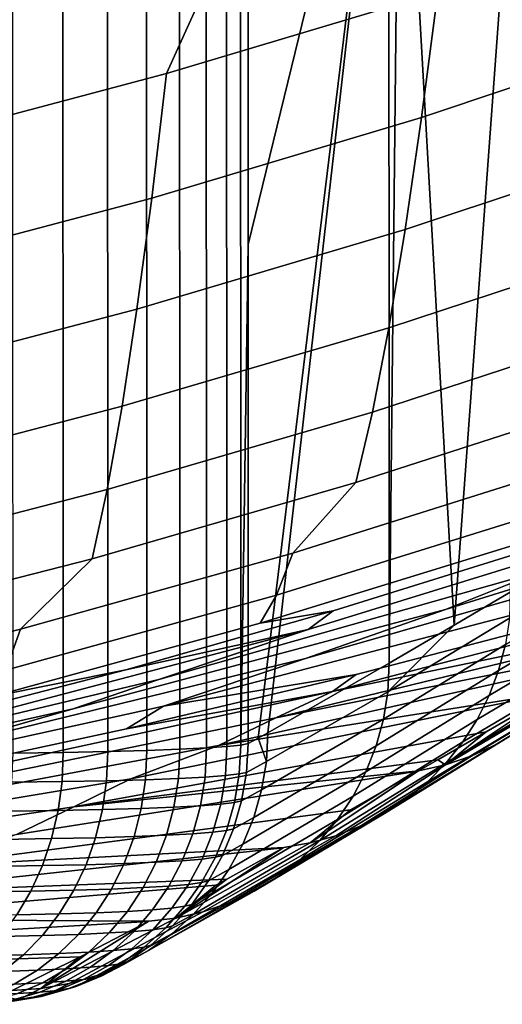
# Model space of a CAD drawing. Header units: metres. Extents: x -109 to 109, y -100 to 58.
# Tile 197 of 256: x 6.51 to 7.91, y -100.17 to -97.3. Entities that reach past the tile are written whole.
import ezdxf

# ---------------------------------------------------------------- set-up
doc = ezdxf.new("R2010")
doc.units = ezdxf.units.M
doc.layers.add('solid_21_062_100_XXX', color=7, linetype='CONTINUOUS')

msp = doc.modelspace()

# ---------------------------------------------------------------- linework, layer by layer
at = {"layer": 'solid_21_062_100_XXX'}
for points in [[(7.774386, -99.066566, -81.531967), (7.615695, -96.264183, -84.753937), (7.993765, -96.056282, -77.081429)], [(7.936981, -98.970055, -78.232307), (7.774386, -99.066566, -81.531967), (7.993765, -96.056282, -77.081429)], [(7.173943, -97.958908, -93.718018), (7.173943, -96.507042, -93.718781), (7.583482, -96.281937, -85.407661)], [(7.20303, -99.395378, -93.126968), (7.173943, -99.410782, -93.717262), (7.173943, -97.958908, -93.718018), (7.583482, -96.281937, -85.407661)], [(7.232004, -99.379745, -92.538971), (7.20303, -99.395378, -93.126968), (7.583482, -96.281937, -85.407661)], [(7.584762, -99.177597, -85.38018), (7.232004, -99.379745, -92.538971), (7.583482, -96.281937, -85.407661)], [(7.584762, -99.177597, -85.38018), (7.583482, -96.281937, -85.407661), (7.615695, -96.264183, -84.753937)], [(7.774386, -99.066566, -81.531967), (7.584762, -99.177597, -85.38018), (7.615695, -96.264183, -84.753937)], [(7.052236, -96.518791, -94.429222), (7.111803, -96.515244, -94.195885), (7.112285, -99.41983, -94.192101), (7.052919, -99.424019, -94.425423)], [(7.111803, -96.515244, -94.195885), (7.152466, -96.51133, -93.958473), (7.152757, -99.415367, -93.954727), (7.112285, -99.41983, -94.192101)], [(7.152466, -96.51133, -93.958473), (7.173943, -96.507042, -93.718781), (7.173943, -97.958908, -93.718018), (7.152757, -99.415367, -93.954727)], [(6.488656, -96.531464, -95.483948), (6.634544, -96.529572, -95.292542), (6.635938, -99.436752, -95.28904), (6.490188, -99.438683, -95.480576)], [(6.634544, -96.529572, -95.292542), (6.764633, -96.527374, -95.090042), (6.765876, -99.434288, -95.086411), (6.635938, -99.436752, -95.28904)], [(6.764633, -96.527374, -95.090042), (6.878083, -96.524849, -94.877747), (6.879159, -99.431313, -94.874008), (6.765876, -99.434288, -95.086411)], [(6.878083, -96.524849, -94.877747), (6.974159, -96.521996, -94.656998), (6.975045, -99.427872, -94.653198), (6.879159, -99.431313, -94.874008)], [(6.974159, -96.521996, -94.656998), (7.052236, -96.518791, -94.429222), (7.052919, -99.424019, -94.425423), (6.975045, -99.427872, -94.653198)], [(7.905208, -96.776787, 4.612322), (7.139456, -97.01297, 4.686664), (6.937111, -97.461014, 3.420157), (7.726685, -97.223755, 3.353362)], [(8.507483, -96.961182, 3.279443), (7.726685, -97.223755, 3.353362), (7.679381, -97.589111, 2.068491), (8.45624, -97.329384, 2.003856)], [(7.139456, -97.01297, 4.686664), (6.365926, -97.225075, 4.753428), (6.139657, -97.672676, 3.47975), (6.937111, -97.461014, 3.420157)], [(7.726685, -97.223755, 3.353362), (6.937111, -97.461014, 3.420157), (6.894025, -97.823776, 2.126891), (7.679381, -97.589111, 2.068491)], [(8.45624, -97.329384, 2.003856), (7.679381, -97.589111, 2.068491), (7.631836, -97.914909, 0.772287), (8.404702, -97.658272, 0.716675)], [(6.937111, -97.461014, 3.420157), (6.139657, -97.672676, 3.47975), (6.10104, -98.033104, 2.178988), (6.894025, -97.823776, 2.126891)], [(7.679381, -97.589111, 2.068491), (6.894025, -97.823776, 2.126891), (6.850744, -98.146759, 0.822528), (7.631836, -97.914909, 0.772287)], [(8.404702, -97.658272, 0.716675), (7.631836, -97.914909, 0.772287), (7.584076, -98.20079, -0.534024), (8.3529, -97.947464, -0.580875)], [(6.894025, -97.823776, 2.126891), (6.10104, -98.033104, 2.178988), (6.062268, -98.353554, 0.867342), (6.850744, -98.146759, 0.822528)], [(7.631836, -97.914909, 0.772287), (6.850744, -98.146759, 0.822528), (6.807292, -98.429619, -0.491701), (7.584076, -98.20079, -0.534024)], [(8.3529, -97.947464, -0.580875), (7.584076, -98.20079, -0.534024), (7.53621, -98.446411, -1.849204), (8.300948, -98.196602, -1.887563)], [(7.152757, -99.415367, -93.954727), (7.173943, -97.958908, -93.718018), (7.173943, -99.410782, -93.717262)], [(6.850744, -98.146759, 0.822528), (6.062268, -98.353554, 0.867342), (6.023361, -98.633698, -0.453956), (6.807292, -98.429619, -0.491701)], [(7.584076, -98.20079, -0.534024), (6.807292, -98.429619, -0.491701), (6.763765, -98.672028, -1.814557), (7.53621, -98.446411, -1.849204)], [(8.300948, -98.196602, -1.887563), (7.53621, -98.446411, -1.849204), (7.488255, -98.651489, -3.172001), (8.248872, -98.405388, -3.202137)], [(8.248872, -98.405388, -3.202137), (7.488255, -98.651489, -3.172001), (7.304352, -98.856575, -4.497416), (8.089076, -98.609627, -4.520036)], [(6.807292, -98.429619, -0.491701), (6.023361, -98.633698, -0.453956), (5.984406, -98.873222, -1.78366), (6.763765, -98.672028, -1.814557)], [(7.53621, -98.446411, -1.849204), (6.763765, -98.672028, -1.814557), (6.720181, -98.873726, -3.144784), (7.488255, -98.651489, -3.172001)], [(9.141088, -98.540039, -22.131699), (8.03484, -98.905983, -22.133244), (7.748758, -99.020996, -28.973953), (8.820395, -98.688614, -28.972292)], [(8.089076, -98.609627, -4.520036), (7.304352, -98.856575, -4.497416), (7.257065, -98.97921, -5.832947), (8.03741, -98.736404, -5.847735)], [(7.488255, -98.651489, -3.172001), (6.720181, -98.873726, -3.144784), (6.512029, -99.07827, -4.477109), (7.304352, -98.856575, -4.497416)], [(6.763765, -98.672028, -1.814557), (5.984406, -98.873222, -1.78366), (5.945416, -99.071877, -3.120517), (6.720181, -98.873726, -3.144784)], [(8.820395, -98.688614, -28.972292), (7.748758, -99.020996, -28.973953), (7.341488, -99.163788, -35.814297), (8.439931, -98.849464, -35.812523)], [(8.443116, -98.741081, -15.316204), (7.348925, -99.079575, -15.316112), (6.914157, -99.224449, -22.134739), (8.03484, -98.905983, -22.133244)], [(8.03741, -98.736404, -5.847735), (7.257065, -98.97921, -5.832947), (7.209803, -99.060669, -7.172243), (7.985742, -98.822174, -7.179476)], [(7.348925, -99.079575, -15.316112), (8.443116, -98.741081, -15.316204), (8.020741, -98.838676, -8.482854), (7.421735, -99.024979, -8.482758)], [(7.209803, -99.060669, -7.172243), (7.421735, -99.024979, -8.482758), (8.020741, -98.838676, -8.482854), (7.985742, -98.822174, -7.179476)], [(7.304352, -98.856575, -4.497416), (6.512029, -99.07827, -4.477109), (6.469368, -99.197151, -5.819673), (7.257065, -98.97921, -5.832947)], [(8.439931, -98.849464, -35.812523), (7.341488, -99.163788, -35.814297), (6.928082, -99.301971, -42.653965), (8.055839, -99.007233, -42.652184)], [(6.720181, -98.873726, -3.144784), (5.945416, -99.071877, -3.120517), (5.712931, -99.27446, -4.459137), (6.512029, -99.07827, -4.477109)], [(8.03484, -98.905983, -22.133244), (6.914157, -99.224449, -22.134739), (6.664861, -99.31012, -28.975527), (7.748758, -99.020996, -28.973953)], [(8.253923, -98.989906, -71.011024), (7.903236, -99.198441, -78.186821), (7.923038, -99.123192, -78.190056), (8.275305, -98.911957, -71.01445)], [(7.419993, -99.259491, -53.066235), (8.633204, -98.943871, -52.960941), (8.154215, -99.036446, -49.482758), (7.488864, -99.209938, -49.482666)], [(8.633204, -98.943871, -52.960941), (7.419993, -99.259491, -53.066235), (8.44465, -99.046913, -56.531796)], [(7.257065, -98.97921, -5.832947), (6.469368, -99.197151, -5.819673), (6.426748, -99.274719, -7.165751), (7.209803, -99.060669, -7.172243)], [(7.934933, -99.046288, -78.192947), (7.581008, -99.260651, -85.368202), (7.774386, -99.066566, -81.531967), (7.936981, -98.970055, -78.232307)], [(6.928082, -99.301971, -42.653965), (7.488864, -99.209938, -49.482666), (8.154215, -99.036446, -49.482758), (8.055839, -99.007233, -42.652184)], [(8.224274, -99.065086, -71.007271), (7.875742, -99.27121, -78.183281), (7.903236, -99.198441, -78.186821), (8.253923, -98.989906, -71.011024)], [(7.748758, -99.020996, -28.973953), (6.664861, -99.31012, -28.975527), (6.231633, -99.434143, -35.815971), (7.341488, -99.163788, -35.814297)], [(6.426748, -99.274719, -7.165751), (6.818389, -99.196777, -8.482671), (7.421735, -99.024979, -8.482758), (7.209803, -99.060669, -7.172243)], [(7.348925, -99.079575, -15.316112), (7.421735, -99.024979, -8.482758), (6.818389, -99.196777, -8.482671)], [(8.44465, -99.046913, -56.531796), (7.419993, -99.259491, -53.066235), (7.254562, -99.336563, -56.65295), (8.442845, -99.047913, -56.565853)], [(8.442845, -99.047913, -56.565853), (7.254562, -99.336563, -56.65295), (8.302498, -99.126671, -59.208084)], [(7.923038, -99.123192, -78.190056), (7.568161, -99.340347, -85.36528), (7.581008, -99.260651, -85.368202), (7.934933, -99.046288, -78.192947)], [(7.581008, -99.260651, -85.368202), (7.584762, -99.177597, -85.38018), (7.774386, -99.066566, -81.531967)], [(8.1867, -99.13662, -71.003242), (7.840852, -99.340721, -78.179482), (7.875742, -99.27121, -78.183281), (8.224274, -99.065086, -71.007271)], [(6.512029, -99.07827, -4.477109), (5.712931, -99.27446, -4.459137), (5.675116, -99.389999, -5.807927), (6.469368, -99.197151, -5.819673)], [(7.348925, -99.079575, -15.316112), (6.241282, -99.37088, -15.316026), (5.78107, -99.494942, -22.136204), (6.914157, -99.224449, -22.134739)], [(7.348925, -99.079575, -15.316112), (6.818389, -99.196777, -8.482671), (6.211064, -99.353981, -8.482587), (6.241282, -99.37088, -15.316026)], [(7.903236, -99.198441, -78.186821), (7.546822, -99.418182, -85.361992), (7.568161, -99.340347, -85.36528), (7.923038, -99.123192, -78.190056)], [(8.302498, -99.126671, -59.208084), (7.254562, -99.336563, -56.65295), (7.088181, -99.416328, -60.240261), (8.249998, -99.156464, -60.193195)], [(8.141639, -99.203674, -70.998978), (7.798943, -99.406235, -78.175446), (7.840852, -99.340721, -78.179482), (8.1867, -99.13662, -71.003242)], [(8.275083, -99.18206, -63.806957), (7.898186, -99.412483, -70.980629), (7.967177, -99.370483, -70.985306), (8.340447, -99.13916, -63.811462)], [(7.341488, -99.163788, -35.814297), (6.231633, -99.434143, -35.815971), (5.789781, -99.55217, -42.655682), (6.928082, -99.301971, -42.653965)], [(8.249998, -99.156464, -60.193195), (7.088181, -99.416328, -60.240261), (8.06505, -99.262459, -63.649754)], [(7.581008, -99.260651, -85.368202), (7.227433, -99.463417, -92.536499), (7.232004, -99.379745, -92.538971), (7.584762, -99.177597, -85.38018)], [(8.205592, -99.217903, -63.802456), (7.825065, -99.446785, -70.975983), (7.898186, -99.412483, -70.980629), (8.275083, -99.18206, -63.806957)], [(6.426748, -99.274719, -7.165751), (6.211064, -99.353981, -8.482587), (6.818389, -99.196777, -8.482671)], [(6.928082, -99.301971, -42.653965), (6.819886, -99.368622, -49.482582), (7.488864, -99.209938, -49.482666)], [(7.419993, -99.259491, -53.066235), (7.488864, -99.209938, -49.482666), (6.819886, -99.368622, -49.482582)], [(7.875742, -99.27121, -78.183281), (7.517238, -99.493263, -85.358376), (7.546822, -99.418182, -85.361992), (7.903236, -99.198441, -78.186821)], [(8.089616, -99.265472, -70.994537), (7.750465, -99.467033, -78.171234), (7.798943, -99.406235, -78.175446), (8.141639, -99.203674, -70.998978)], [(6.914157, -99.224449, -22.134739), (5.78107, -99.494942, -22.136204), (5.570442, -99.555611, -28.977039), (6.664861, -99.31012, -28.975527)], [(8.132736, -99.246292, -63.798016), (7.748666, -99.473007, -70.97142), (7.825065, -99.446785, -70.975983), (8.205592, -99.217903, -63.802456)], [(7.419993, -99.259491, -53.066235), (6.200858, -99.524857, -53.065964), (6.060827, -99.579285, -56.652271), (7.254562, -99.336563, -56.65295)], [(7.419993, -99.259491, -53.066235), (6.819886, -99.368622, -49.482582), (6.147583, -99.512428, -49.48251), (6.200858, -99.524857, -53.065964)], [(8.063239, -99.263504, -63.683506), (6.833255, -99.514221, -63.826733), (6.667059, -99.594948, -67.414017), (7.867593, -99.376587, -67.316612)], [(8.06505, -99.262459, -63.649754), (7.088181, -99.416328, -60.240261), (6.833255, -99.514221, -63.826733), (8.063239, -99.263504, -63.683506)], [(7.568161, -99.340347, -85.36528), (7.213562, -99.546036, -92.5336), (7.227433, -99.463417, -92.536499), (7.581008, -99.260651, -85.368202)], [(8.031235, -99.321297, -70.98996), (7.695942, -99.522461, -78.166885), (7.750465, -99.467033, -78.171234), (8.089616, -99.265472, -70.994537)], [(8.132736, -99.246292, -63.798016), (8.06505, -99.262459, -63.649754), (8.063239, -99.263504, -63.683506), (7.748666, -99.473007, -70.97142)], [(7.748666, -99.473007, -70.97142), (8.063239, -99.263504, -63.683506), (7.867593, -99.376587, -67.316612)], [(7.840852, -99.340721, -78.179482), (7.479752, -99.564713, -85.354477), (7.517238, -99.493263, -85.358376), (7.875742, -99.27121, -78.183281)], [(6.664861, -99.31012, -28.975527), (5.570442, -99.555611, -28.977039), (5.112119, -99.660194, -35.817577), (6.231633, -99.434143, -35.815971)], [(6.928082, -99.301971, -42.653965), (5.789781, -99.55217, -42.655682), (6.147583, -99.512428, -49.48251), (6.819886, -99.368622, -49.482582)], [(7.967177, -99.370483, -70.985306), (7.635962, -99.571922, -78.162445), (7.695942, -99.522461, -78.166885), (8.031235, -99.321297, -70.98996)], [(7.254562, -99.336563, -56.65295), (6.060827, -99.579285, -56.652271), (5.920135, -99.635513, -60.239876), (7.088181, -99.416328, -60.240261)], [(7.546822, -99.418182, -85.361992), (7.190562, -99.626579, -92.530312), (7.213562, -99.546036, -92.5336), (7.568161, -99.340347, -85.36528)], [(7.798943, -99.406235, -78.175446), (7.434801, -99.631699, -85.350334), (7.479752, -99.564713, -85.354477), (7.840852, -99.340721, -78.179482)], [(7.726426, -99.458237, -69.924713), (7.867593, -99.376587, -67.316612), (6.667059, -99.594948, -67.414017)], [(7.227433, -99.463417, -92.536499), (7.20303, -99.395378, -93.126968), (7.232004, -99.379745, -92.538971)], [(7.898186, -99.412483, -70.980629), (7.571171, -99.614891, -78.157967), (7.635962, -99.571922, -78.162445), (7.967177, -99.370483, -70.985306)], [(7.748666, -99.473007, -70.97142), (7.867593, -99.376587, -67.316612), (7.726426, -99.458237, -69.924713)], [(7.169312, -99.494949, -93.714859), (7.148292, -99.499725, -93.952011), (7.152757, -99.415367, -93.954727), (7.173943, -99.410782, -93.717262)], [(7.169312, -99.494949, -93.714859), (7.173943, -99.410782, -93.717262), (7.20303, -99.395378, -93.126968), (7.227433, -99.463417, -92.536499)], [(7.750465, -99.467033, -78.171234), (7.382904, -99.693451, -85.346001), (7.434801, -99.631699, -85.350334), (7.798943, -99.406235, -78.175446)], [(7.825065, -99.446785, -70.975983), (7.502267, -99.650894, -78.153496), (7.571171, -99.614891, -78.157967), (7.898186, -99.412483, -70.980629)], [(7.088181, -99.416328, -60.240261), (5.920135, -99.635513, -60.239876), (5.602413, -99.719856, -63.825912), (6.833255, -99.514221, -63.826733)], [(6.632528, -99.521912, -95.2854), (6.486907, -99.523888, -95.476868), (6.490188, -99.438683, -95.480576), (6.635938, -99.436752, -95.28904)], [(6.762298, -99.519356, -95.08284), (6.632528, -99.521912, -95.2854), (6.635938, -99.436752, -95.28904), (6.765876, -99.434288, -95.086411)], [(6.875426, -99.516281, -94.870537), (6.762298, -99.519356, -95.08284), (6.765876, -99.434288, -95.086411), (6.879159, -99.431313, -94.874008)], [(6.971155, -99.512711, -94.649864), (6.875426, -99.516281, -94.870537), (6.879159, -99.431313, -94.874008), (6.975045, -99.427872, -94.653198)], [(7.048832, -99.508713, -94.422241), (6.971155, -99.512711, -94.649864), (6.975045, -99.427872, -94.653198), (7.052919, -99.424019, -94.425423)], [(7.108014, -99.504356, -94.189133), (7.048832, -99.508713, -94.422241), (7.052919, -99.424019, -94.425423), (7.112285, -99.41983, -94.192101)], [(7.148292, -99.499725, -93.952011), (7.108014, -99.504356, -94.189133), (7.112285, -99.41983, -94.192101), (7.152757, -99.415367, -93.954727)], [(7.517238, -99.493263, -85.358376), (7.158722, -99.704041, -92.526665), (7.190562, -99.626579, -92.530312), (7.546822, -99.418182, -85.361992)], [(7.726426, -99.458237, -69.924713), (6.667059, -99.594948, -67.414017), (7.669911, -99.490845, -70.966011)], [(7.155268, -99.578056, -93.712021), (7.169312, -99.494949, -93.714859), (7.227433, -99.463417, -92.536499), (7.213562, -99.546036, -92.5336)], [(7.695942, -99.522461, -78.166885), (7.324664, -99.749252, -85.34153), (7.382904, -99.693451, -85.346001), (7.750465, -99.467033, -78.171234)], [(7.748666, -99.473007, -70.97142), (7.429994, -99.67955, -78.149071), (7.502267, -99.650894, -78.153496), (7.825065, -99.446785, -70.975983)], [(7.748666, -99.473007, -70.97142), (7.726426, -99.458237, -69.924713), (7.669911, -99.490845, -70.966011)], [(7.668042, -99.491928, -71.000427), (6.500088, -99.676041, -71.00042), (6.237322, -99.768433, -74.587639), (7.472085, -99.604294, -74.59964)], [(7.669911, -99.490845, -70.966011), (6.667059, -99.594948, -67.414017), (6.500088, -99.676041, -71.00042), (7.668042, -99.491928, -71.000427)], [(7.479752, -99.564713, -85.354477), (7.11844, -99.777443, -92.522713), (7.158722, -99.704041, -92.526665), (7.517238, -99.493263, -85.358376)], [(7.148292, -99.499725, -93.952011), (7.169312, -99.494949, -93.714859), (7.155268, -99.578056, -93.712021), (7.134447, -99.583, -93.948112)], [(7.429994, -99.67955, -78.149071), (7.748666, -99.473007, -70.97142), (7.669911, -99.490845, -70.966011), (7.35513, -99.700546, -78.144753)], [(7.35513, -99.700546, -78.144753), (7.669911, -99.490845, -70.966011), (7.668042, -99.491928, -71.000427)], [(7.35513, -99.700546, -78.144753), (7.668042, -99.491928, -71.000427), (7.472085, -99.604294, -74.59964)], [(6.833255, -99.514221, -63.826733), (5.602413, -99.719856, -63.825912), (5.464562, -99.774651, -67.413628), (6.667059, -99.594948, -67.414017)], [(6.621214, -99.605957, -95.276253), (6.476185, -99.607994, -95.467026), (6.486907, -99.523888, -95.476868), (6.632528, -99.521912, -95.2854)], [(6.750435, -99.603333, -95.074432), (6.621214, -99.605957, -95.276253), (6.632528, -99.521912, -95.2854), (6.762298, -99.519356, -95.08284)], [(6.86306, -99.600151, -94.862923), (6.750435, -99.603333, -95.074432), (6.762298, -99.519356, -95.08284), (6.875426, -99.516281, -94.870537)], [(6.958333, -99.596458, -94.643097), (6.86306, -99.600151, -94.862923), (6.875426, -99.516281, -94.870537), (6.971155, -99.512711, -94.649864)], [(7.035607, -99.592316, -94.416374), (6.958333, -99.596458, -94.643097), (6.971155, -99.512711, -94.649864), (7.048832, -99.508713, -94.422241)], [(7.094446, -99.587807, -94.184219), (7.035607, -99.592316, -94.416374), (7.048832, -99.508713, -94.422241), (7.108014, -99.504356, -94.189133)], [(7.134447, -99.583, -93.948112), (7.094446, -99.587807, -94.184219), (7.108014, -99.504356, -94.189133), (7.148292, -99.499725, -93.952011)], [(7.635962, -99.571922, -78.162445), (7.260757, -99.798447, -85.336967), (7.324664, -99.749252, -85.34153), (7.695942, -99.522461, -78.166885)], [(7.13199, -99.65905, -93.708778), (7.155268, -99.578056, -93.712021), (7.213562, -99.546036, -92.5336), (7.190562, -99.626579, -92.530312)], [(7.434801, -99.631699, -85.350334), (7.070218, -99.845886, -92.518501), (7.11844, -99.777443, -92.522713), (7.479752, -99.564713, -85.354477)], [(7.111391, -99.664154, -93.943077), (7.071751, -99.669113, -94.177422), (7.094446, -99.587807, -94.184219), (7.134447, -99.583, -93.948112)], [(7.134447, -99.583, -93.948112), (7.155268, -99.578056, -93.712021), (7.13199, -99.65905, -93.708778), (7.111391, -99.664154, -93.943077)], [(7.571171, -99.614891, -78.157967), (7.191925, -99.840469, -85.332367), (7.260757, -99.798447, -85.336967), (7.635962, -99.571922, -78.162445)], [(6.667059, -99.594948, -67.414017), (5.464562, -99.774651, -67.413628), (5.326146, -99.829628, -70.999619), (6.500088, -99.676041, -71.00042)], [(7.35513, -99.700546, -78.144753), (7.472085, -99.604294, -74.59964), (6.237322, -99.768433, -74.587639), (7.278063, -99.713905, -78.148582)], [(6.602141, -99.68782, -95.261711), (6.458158, -99.689903, -95.451172), (6.476185, -99.607994, -95.467026), (6.621214, -99.605957, -95.276253)], [(6.730417, -99.68512, -95.061287), (6.602141, -99.68782, -95.261711), (6.621214, -99.605957, -95.276253), (6.750435, -99.603333, -95.074432)], [(6.842201, -99.681847, -94.85125), (6.730417, -99.68512, -95.061287), (6.750435, -99.603333, -95.074432), (6.86306, -99.600151, -94.862923)], [(6.936744, -99.67804, -94.63298), (6.842201, -99.681847, -94.85125), (6.86306, -99.600151, -94.862923), (6.958333, -99.596458, -94.643097)], [(7.013404, -99.673767, -94.407883), (6.936744, -99.67804, -94.63298), (6.958333, -99.596458, -94.643097), (7.035607, -99.592316, -94.416374)], [(7.071751, -99.669113, -94.177422), (7.013404, -99.673767, -94.407883), (7.035607, -99.592316, -94.416374), (7.094446, -99.587807, -94.184219)], [(7.382904, -99.693451, -85.346001), (7.014659, -99.908501, -92.514084), (7.070218, -99.845886, -92.518501), (7.434801, -99.631699, -85.350334)], [(7.099771, -99.7369, -93.705177), (7.13199, -99.65905, -93.708778), (7.190562, -99.626579, -92.530312), (7.158722, -99.704041, -92.526665)], [(7.502267, -99.650894, -78.153496), (7.118964, -99.87484, -85.327782), (7.191925, -99.840469, -85.332367), (7.571171, -99.614891, -78.157967)], [(7.040218, -99.747238, -94.168831), (6.982506, -99.752022, -94.396873), (7.013404, -99.673767, -94.407883), (7.071751, -99.669113, -94.177422)], [(7.079415, -99.742149, -93.936966), (7.040218, -99.747238, -94.168831), (7.071751, -99.669113, -94.177422), (7.111391, -99.664154, -93.943077)], [(7.429994, -99.67955, -78.149071), (7.042723, -99.901146, -85.323273), (7.118964, -99.87484, -85.327782), (7.502267, -99.650894, -78.153496)], [(7.111391, -99.664154, -93.943077), (7.13199, -99.65905, -93.708778), (7.099771, -99.7369, -93.705177), (7.079415, -99.742149, -93.936966)], [(6.575555, -99.766426, -95.241959), (6.433057, -99.768547, -95.429504), (6.458158, -99.689903, -95.451172), (6.602141, -99.68782, -95.261711)], [(6.702502, -99.763664, -95.043571), (6.575555, -99.766426, -95.241959), (6.602141, -99.68782, -95.261711), (6.730417, -99.68512, -95.061287)], [(6.813119, -99.760307, -94.83567), (6.702502, -99.763664, -95.043571), (6.730417, -99.68512, -95.061287), (6.842201, -99.681847, -94.85125)], [(6.906666, -99.756409, -94.619637), (6.813119, -99.760307, -94.83567), (6.842201, -99.681847, -94.85125), (6.936744, -99.67804, -94.63298)], [(6.982506, -99.752022, -94.396873), (6.906666, -99.756409, -94.619637), (6.936744, -99.67804, -94.63298), (7.013404, -99.673767, -94.407883)], [(7.324664, -99.749252, -85.34153), (6.952457, -99.964516, -92.509521), (7.014659, -99.908501, -92.514084), (7.382904, -99.693451, -85.346001)], [(7.35513, -99.700546, -78.144753), (6.964085, -99.91909, -85.318878), (7.042723, -99.901146, -85.323273), (7.429994, -99.67955, -78.149071)], [(7.278063, -99.713905, -78.148582), (6.237322, -99.768433, -74.587639), (6.071487, -99.84597, -78.173988), (7.276201, -99.714943, -78.182579)], [(7.276201, -99.714943, -78.182579), (6.071487, -99.84597, -78.173988), (7.112291, -99.80571, -81.170242)], [(7.35513, -99.700546, -78.144753), (7.278063, -99.713905, -78.148582), (7.276201, -99.714943, -78.182579), (6.964085, -99.91909, -85.318878)], [(6.964085, -99.91909, -85.318878), (7.276201, -99.714943, -78.182579), (7.112291, -99.80571, -81.170242)], [(7.059018, -99.810631, -93.701263), (7.099771, -99.7369, -93.705177), (7.158722, -99.704041, -92.526665), (7.11844, -99.777443, -92.522713)], [(6.868484, -99.830551, -94.603249), (6.776189, -99.834534, -94.816383), (6.813119, -99.760307, -94.83567), (6.906666, -99.756409, -94.619637)], [(6.943309, -99.826073, -94.383492), (6.868484, -99.830551, -94.603249), (6.906666, -99.756409, -94.619637), (6.982506, -99.752022, -94.396873)], [(7.260757, -99.798447, -85.336967), (6.88439, -100.013214, -92.50486), (6.952457, -99.964516, -92.509521), (7.324664, -99.749252, -85.34153)], [(7.00025, -99.82119, -94.158546), (6.943309, -99.826073, -94.383492), (6.982506, -99.752022, -94.396873), (7.040218, -99.747238, -94.168831)], [(7.038926, -99.815987, -93.929855), (7.00025, -99.82119, -94.158546), (7.040218, -99.747238, -94.168831), (7.079415, -99.742149, -93.936966)], [(7.079415, -99.742149, -93.936966), (7.099771, -99.7369, -93.705177), (7.059018, -99.810631, -93.701263), (7.038926, -99.815987, -93.929855)], [(6.5418, -99.840767, -95.217262), (6.401208, -99.842926, -95.402321), (6.433057, -99.768547, -95.429504), (6.575555, -99.766426, -95.241959)], [(6.66705, -99.837952, -95.021507), (6.5418, -99.840767, -95.217262), (6.575555, -99.766426, -95.241959), (6.702502, -99.763664, -95.043571)], [(6.776189, -99.834534, -94.816383), (6.66705, -99.837952, -95.021507), (6.702502, -99.763664, -95.043571), (6.813119, -99.760307, -94.83567)], [(7.010247, -99.879303, -93.697083), (7.059018, -99.810631, -93.701263), (7.11844, -99.777443, -92.522713), (7.070218, -99.845886, -92.518501)], [(7.112291, -99.80571, -81.170242), (6.071487, -99.84597, -78.173988), (5.905195, -99.922066, -81.761238), (7.079996, -99.823364, -81.757843)], [(7.191925, -99.840469, -85.332367), (6.811307, -100.054008, -92.50016), (6.88439, -100.013214, -92.50486), (7.260757, -99.798447, -85.336967)], [(6.964085, -99.91909, -85.318878), (7.112291, -99.80571, -81.170242), (7.079996, -99.823364, -81.757843)], [(7.038926, -99.815987, -93.929855), (7.059018, -99.810631, -93.701263), (7.010247, -99.879303, -93.697083), (6.990438, -99.884743, -93.921844)], [(6.964085, -99.91909, -85.318878), (7.079996, -99.823364, -81.757843), (5.905195, -99.922066, -81.761238), (6.885083, -99.928001, -85.297371)], [(6.501314, -99.909874, -95.187927), (6.363024, -99.912056, -95.369957), (6.401208, -99.842926, -95.402321), (6.5418, -99.840767, -95.217262)], [(6.62452, -99.907028, -94.995384), (6.501314, -99.909874, -95.187927), (6.5418, -99.840767, -95.217262), (6.66705, -99.837952, -95.021507)], [(6.731885, -99.903564, -94.79364), (6.62452, -99.907028, -94.995384), (6.66705, -99.837952, -95.021507), (6.776189, -99.834534, -94.816383)], [(6.822688, -99.899521, -94.58403), (6.731885, -99.903564, -94.79364), (6.776189, -99.834534, -94.816383), (6.868484, -99.830551, -94.603249)], [(7.118964, -99.87484, -85.327782), (6.734122, -100.086372, -92.495491), (6.811307, -100.054008, -92.50016), (7.191925, -99.840469, -85.332367)], [(6.896315, -99.894981, -94.367912), (6.822688, -99.899521, -94.58403), (6.868484, -99.830551, -94.603249), (6.943309, -99.826073, -94.383492)], [(6.952356, -99.890022, -94.146713), (6.896315, -99.894981, -94.367912), (6.943309, -99.826073, -94.383492), (7.00025, -99.82119, -94.158546)], [(6.990438, -99.884743, -93.921844), (6.952356, -99.890022, -94.146713), (7.00025, -99.82119, -94.158546), (7.038926, -99.815987, -93.929855)], [(6.954075, -99.942055, -93.692696), (7.010247, -99.879303, -93.697083), (7.070218, -99.845886, -92.518501), (7.014659, -99.908501, -92.514084)], [(7.042723, -99.901146, -85.323273), (6.653798, -100.109917, -92.490906), (6.734122, -100.086372, -92.495491), (7.118964, -99.87484, -85.327782)], [(6.769868, -99.96244, -94.56221), (6.680778, -99.966507, -94.767731), (6.731885, -99.903564, -94.79364), (6.822688, -99.899521, -94.58403)], [(6.842125, -99.957855, -94.350327), (6.769868, -99.96244, -94.56221), (6.822688, -99.899521, -94.58403), (6.896315, -99.894981, -94.367912)], [(6.897146, -99.952858, -94.133469), (6.842125, -99.957855, -94.350327), (6.896315, -99.894981, -94.367912), (6.952356, -99.890022, -94.146713)], [(6.934566, -99.947533, -93.913025), (6.897146, -99.952858, -94.133469), (6.952356, -99.890022, -94.146713), (6.990438, -99.884743, -93.921844)], [(6.990438, -99.884743, -93.921844), (7.010247, -99.879303, -93.697083), (6.954075, -99.942055, -93.692696), (6.934566, -99.947533, -93.913025)], [(6.885083, -99.928001, -85.297371), (5.905195, -99.922066, -81.761238), (5.738701, -99.996162, -85.347633), (6.883245, -99.92897, -85.330696)], [(6.575459, -99.970001, -94.965546), (6.454618, -99.972862, -95.154343), (6.501314, -99.909874, -95.187927), (6.62452, -99.907028, -94.995384)], [(6.964085, -99.91909, -85.318878), (6.57134, -100.124336, -92.48645), (6.653798, -100.109917, -92.490906), (7.042723, -99.901146, -85.323273)], [(6.964085, -99.91909, -85.318878), (6.885083, -99.928001, -85.297371), (6.883245, -99.92897, -85.330696), (6.57134, -100.124336, -92.48645)], [(6.680778, -99.966507, -94.767731), (6.575459, -99.970001, -94.965546), (6.62452, -99.907028, -94.995384), (6.731885, -99.903564, -94.79364)], [(6.891212, -99.998085, -93.688148), (6.954075, -99.942055, -93.692696), (7.014659, -99.908501, -92.514084), (6.952457, -99.964516, -92.509521)], [(6.883245, -99.92897, -85.330696), (5.738701, -99.996162, -85.347633), (5.470662, -100.070763, -88.934807), (6.685074, -100.031586, -88.918709)], [(6.883245, -99.92897, -85.330696), (6.685074, -100.031586, -88.918709), (6.57134, -100.124336, -92.48645)], [(6.835325, -100.008896, -94.118988), (6.781432, -100.013901, -94.330971), (6.842125, -99.957855, -94.350327), (6.897146, -99.952858, -94.133469)], [(6.87202, -100.003571, -93.903511), (6.835325, -100.008896, -94.118988), (6.897146, -99.952858, -94.133469), (6.934566, -99.947533, -93.913025)], [(6.934566, -99.947533, -93.913025), (6.954075, -99.942055, -93.692696), (6.891212, -99.998085, -93.688148), (6.87202, -100.003571, -93.903511)], [(6.520503, -100.026047, -94.932365), (6.402319, -100.028915, -95.116936), (6.454618, -99.972862, -95.154343), (6.575459, -99.970001, -94.965546)], [(6.623528, -100.022552, -94.738983), (6.520503, -100.026047, -94.932365), (6.575459, -99.970001, -94.965546), (6.680778, -99.966507, -94.767731)], [(6.710701, -100.018486, -94.538086), (6.623528, -100.022552, -94.738983), (6.680778, -99.966507, -94.767731), (6.769868, -99.96244, -94.56221)], [(6.781432, -100.013901, -94.330971), (6.710701, -100.018486, -94.538086), (6.769868, -99.96244, -94.56221), (6.842125, -99.957855, -94.350327)], [(6.822452, -100.046692, -93.683502), (6.891212, -99.998085, -93.688148), (6.952457, -99.964516, -92.509521), (6.88439, -100.013214, -92.50486)], [(6.715014, -100.062393, -94.310074), (6.645947, -100.06694, -94.511963), (6.710701, -100.018486, -94.538086), (6.781432, -100.013901, -94.330971)], [(6.767681, -100.057426, -94.103455), (6.715014, -100.062393, -94.310074), (6.781432, -100.013901, -94.330971), (6.835325, -100.008896, -94.118988)], [(6.748664, -100.08725, -93.678818), (6.822452, -100.046692, -93.683502), (6.88439, -100.013214, -92.50486), (6.811307, -100.054008, -92.50016)], [(6.803595, -100.052139, -93.893425), (6.767681, -100.057426, -94.103455), (6.835325, -100.008896, -94.118988), (6.87202, -100.003571, -93.903511)], [(6.87202, -100.003571, -93.903511), (6.891212, -99.998085, -93.688148), (6.822452, -100.046692, -93.683502), (6.803595, -100.052139, -93.893425)], [(6.685074, -100.031586, -88.918709), (5.470662, -100.070763, -88.934807), (5.406492, -100.13588, -92.482193), (6.487777, -100.129448, -92.482193)], [(6.460359, -100.074455, -94.896278), (6.345091, -100.077309, -95.076202), (6.402319, -100.028915, -95.116936), (6.520503, -100.026047, -94.932365)], [(6.56087, -100.070984, -94.707787), (6.460359, -100.074455, -94.896278), (6.520503, -100.026047, -94.932365), (6.623528, -100.022552, -94.738983)], [(6.685074, -100.031586, -88.918709), (6.487777, -100.129448, -92.482193), (6.57134, -100.124336, -92.48645)], [(6.645947, -100.06694, -94.511963), (6.56087, -100.070984, -94.707787), (6.623528, -100.022552, -94.738983), (6.710701, -100.018486, -94.538086)], [(6.493612, -100.111176, -94.674522), (6.395805, -100.114594, -94.857758), (6.460359, -100.074455, -94.896278), (6.56087, -100.070984, -94.707787)], [(6.576439, -100.107193, -94.484169), (6.493612, -100.111176, -94.674522), (6.56087, -100.070984, -94.707787), (6.645947, -100.06694, -94.511963)], [(6.64372, -100.102715, -94.287926), (6.576439, -100.107193, -94.484169), (6.645947, -100.06694, -94.511963), (6.715014, -100.062393, -94.310074)], [(6.695076, -100.097824, -94.087074), (6.64372, -100.102715, -94.287926), (6.715014, -100.062393, -94.310074), (6.767681, -100.057426, -94.103455)], [(6.670784, -100.119263, -93.674156), (6.748664, -100.08725, -93.678818), (6.811307, -100.054008, -92.50016), (6.734122, -100.086372, -92.495491)], [(6.730158, -100.092613, -93.882889), (6.695076, -100.097824, -94.087074), (6.767681, -100.057426, -94.103455), (6.803595, -100.052139, -93.893425)], [(6.803595, -100.052139, -93.893425), (6.822452, -100.046692, -93.683502), (6.748664, -100.08725, -93.678818), (6.730158, -100.092613, -93.882889)], [(6.618435, -100.129578, -94.070038), (6.568463, -100.134346, -94.264793), (6.64372, -100.102715, -94.287926), (6.695076, -100.097824, -94.087074)], [(6.589793, -100.142319, -93.669563), (6.670784, -100.119263, -93.674156), (6.734122, -100.086372, -92.495491), (6.653798, -100.109917, -92.490906)], [(6.652643, -100.124496, -93.872055), (6.618435, -100.129578, -94.070038), (6.695076, -100.097824, -94.087074), (6.730158, -100.092613, -93.882889)], [(6.730158, -100.092613, -93.882889), (6.748664, -100.08725, -93.678818), (6.670784, -100.119263, -93.674156), (6.652643, -100.124496, -93.872055)], [(6.503067, -100.138718, -94.45507), (6.422621, -100.142609, -94.639633), (6.493612, -100.111176, -94.674522), (6.576439, -100.107193, -94.484169)], [(6.57134, -100.124336, -92.48645), (6.487777, -100.129448, -92.482193), (6.455248, -100.145096, -93.070198), (6.506717, -100.15612, -93.665115)], [(6.568463, -100.134346, -94.264793), (6.503067, -100.138718, -94.45507), (6.576439, -100.107193, -94.484169), (6.64372, -100.102715, -94.287926)], [(6.506717, -100.15612, -93.665115), (6.589793, -100.142319, -93.669563), (6.653798, -100.109917, -92.490906), (6.57134, -100.124336, -92.48645)], [(6.572033, -100.147369, -93.861038), (6.538737, -100.152275, -94.052582), (6.618435, -100.129578, -94.070038), (6.652643, -100.124496, -93.872055)], [(6.652643, -100.124496, -93.872055), (6.670784, -100.119263, -93.674156), (6.589793, -100.142319, -93.669563), (6.572033, -100.147369, -93.861038)], [(6.456997, -100.165634, -94.03492), (6.409951, -100.170044, -94.216789), (6.490206, -100.156883, -94.240982), (6.538737, -100.152275, -94.052582)], [(6.490206, -100.156883, -94.240982), (6.426776, -100.16111, -94.425034), (6.503067, -100.138718, -94.45507), (6.568463, -100.134346, -94.264793)], [(6.489353, -100.16095, -93.849991), (6.456997, -100.165634, -94.03492), (6.538737, -100.152275, -94.052582), (6.572033, -100.147369, -93.861038)], [(6.572033, -100.147369, -93.861038), (6.589793, -100.142319, -93.669563), (6.506717, -100.15612, -93.665115), (6.489353, -100.16095, -93.849991)], [(6.538737, -100.152275, -94.052582), (6.490206, -100.156883, -94.240982), (6.568463, -100.134346, -94.264793), (6.618435, -100.129578, -94.070038)]]:
    msp.add_3dface(points, dxfattribs=at)

doc.saveas('drawing.dxf')
